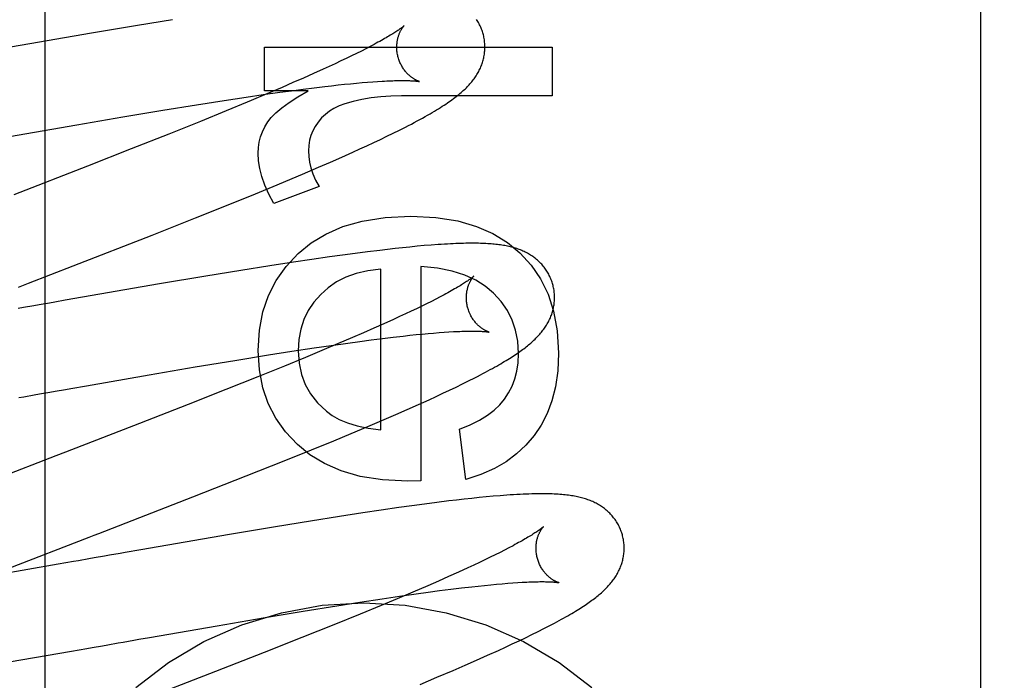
# Model space of a CAD drawing. Header units: inches. Extents: x 0 to 184, y 0 to 119.
# Tile 44 of 114: x 92.682 to 92.905, y 44.39 to 44.54. Entities that reach past the tile are written whole.
import ezdxf

# ---------------------------------------------------------------- set-up
doc = ezdxf.new("R2010")
doc.units = ezdxf.units.IN
doc.header["$LTSCALE"] = 10.121375
doc.header["$MEASUREMENT"] = 0
doc.linetypes.add('HIDDEN', pattern=[0.2, 0.1, -0.1])
doc.layers.add('DEFAULT_2', color=8, linetype='HIDDEN')

msp = doc.modelspace()

# ---------------------------------------------------------------- linework, layer by layer
at = {"layer": 'DEFAULT_2', "color": 8, "linetype": 'HIDDEN'}
for p, q in [((92.8377, 47.61281), (92.8377, 42.11231)), ((92.9002, 44.21791), (92.9002, 44.96096)), ((92.6879, 44.94804), (92.6879, 44.34323)), ((92.70891, 44.5386), (92.69847, 44.53684)), ((92.71681, 44.53989), (92.70891, 44.5386)), ((92.69847, 44.53684), (92.67835, 44.53337)), ((92.76256, 44.5343), (92.76165, 44.53382)), ((92.73772, 44.53369), (92.80292, 44.53369)), ((92.73772, 44.52374), (92.73772, 44.53369)), ((92.75857, 44.53225), (92.75744, 44.5317)), ((92.75966, 44.53279), (92.75857, 44.53225)), ((92.76068, 44.53332), (92.75966, 44.53279)), ((92.76165, 44.53382), (92.76068, 44.53332)), ((92.80292, 44.53369), (92.80292, 44.52264)), ((92.75371, 44.52992), (92.75237, 44.5293)), ((92.755, 44.53053), (92.75371, 44.52992)), ((92.75625, 44.53112), (92.755, 44.53053)), ((92.75744, 44.5317), (92.75625, 44.53112)), ((92.7488, 44.52768), (92.74652, 44.52666)), ((92.75098, 44.52866), (92.7488, 44.52768)), ((92.75237, 44.5293), (92.75098, 44.52866)), ((92.74414, 44.52562), (92.74167, 44.52455)), ((92.74652, 44.52666), (92.74414, 44.52562)), ((92.75289, 44.52492), (92.75438, 44.52509)), ((92.75438, 44.52509), (92.75582, 44.52524)), ((92.75582, 44.52524), (92.75721, 44.52538)), ((92.75721, 44.52538), (92.75855, 44.52551)), ((92.75855, 44.52551), (92.75984, 44.52562)), ((92.75984, 44.52562), (92.76107, 44.52572)), ((92.76107, 44.52572), (92.76224, 44.52581)), ((92.76224, 44.52581), (92.76336, 44.52589)), ((92.73355, 44.52234), (92.73742, 44.52291)), ((92.73742, 44.52291), (92.74115, 44.52343)), ((92.74761, 44.52374), (92.73772, 44.52374)), ((92.74167, 44.52455), (92.73824, 44.52308)), ((92.74115, 44.52343), (92.74384, 44.5238)), ((92.74384, 44.5238), (92.74644, 44.52414)), ((92.74644, 44.52414), (92.74894, 44.52446)), ((92.74894, 44.52446), (92.75134, 44.52475)), ((92.75134, 44.52475), (92.75289, 44.52492)), ((92.72224, 44.5206), (92.72852, 44.52158)), ((92.72852, 44.52158), (92.73355, 44.52234)), ((92.73374, 44.52119), (92.72903, 44.51925)), ((92.80292, 44.52264), (92.76879, 44.52264)), ((92.70559, 44.51786), (92.71461, 44.51937)), ((92.71461, 44.51937), (92.72224, 44.5206)), ((92.72903, 44.51925), (92.72314, 44.51684)), ((92.69516, 44.51608), (92.70559, 44.51786)), ((92.72314, 44.51684), (92.71596, 44.51396)), ((92.67982, 44.51342), (92.69516, 44.51608)), ((92.71596, 44.51396), (92.70744, 44.51059)), ((92.76546, 44.51346), (92.7669, 44.51416)), ((92.7669, 44.51416), (92.7683, 44.51486)), ((92.7683, 44.51486), (92.76966, 44.51555)), ((92.76092, 44.51132), (92.76247, 44.51204)), ((92.76247, 44.51204), (92.76399, 44.51276)), ((92.76399, 44.51276), (92.76546, 44.51346)), ((92.70744, 44.51059), (92.69758, 44.50672)), ((92.75521, 44.50874), (92.75771, 44.50986)), ((92.75771, 44.50986), (92.75934, 44.5106)), ((92.75934, 44.5106), (92.76092, 44.51132)), ((92.74997, 44.50645), (92.75263, 44.5076)), ((92.75263, 44.5076), (92.75521, 44.50874)), ((92.69758, 44.50672), (92.68081, 44.50021)), ((92.74631, 44.50489), (92.74997, 44.50645)), ((92.74059, 44.50249), (92.74253, 44.50329)), ((92.74253, 44.50329), (92.74631, 44.50489)), ((92.73563, 44.50044), (92.74059, 44.50249)), ((92.75006, 44.50207), (92.73981, 44.49826)), ((92.72947, 44.49794), (92.73563, 44.50044)), ((92.72205, 44.49496), (92.72947, 44.49794)), ((92.7122, 44.49107), (92.72205, 44.49496)), ((92.69426, 44.48408), (92.7122, 44.49107)), ((92.76109, 44.48727), (92.75828, 44.48691)), ((92.76382, 44.48761), (92.76109, 44.48727)), ((92.76559, 44.48781), (92.76382, 44.48761)), ((92.76732, 44.48801), (92.76559, 44.48781)), ((92.76901, 44.48819), (92.76732, 44.48801)), ((92.77067, 44.48836), (92.76901, 44.48819)), ((92.77232, 44.48852), (92.77067, 44.48836)), ((92.77394, 44.48867), (92.77232, 44.48852)), ((92.77553, 44.4888), (92.77394, 44.48867)), ((92.74426, 44.48492), (92.73891, 44.4841)), ((92.74841, 44.48553), (92.74426, 44.48492)), ((92.75245, 44.48611), (92.74841, 44.48553)), ((92.7554, 44.48652), (92.75245, 44.48611)), ((92.75828, 44.48691), (92.7554, 44.48652)), ((92.7323, 44.48305), (92.72437, 44.48175)), ((92.73891, 44.4841), (92.7323, 44.48305)), ((92.76406, 44.44694), (92.76406, 44.48335)), ((92.77315, 44.48396), (92.77315, 44.43534)), ((92.72437, 44.48175), (92.71389, 44.47999)), ((92.71389, 44.47999), (92.6925, 44.47629)), ((92.6925, 44.47629), (92.69012, 44.47587)), ((92.77555, 44.47605), (92.77447, 44.47552)), ((92.77657, 44.47657), (92.77555, 44.47605)), ((92.77753, 44.47707), (92.77657, 44.47657)), ((92.77843, 44.47755), (92.77753, 44.47707)), ((92.68657, 44.47525), (92.68538, 44.47504)), ((92.77093, 44.4738), (92.76965, 44.4732)), ((92.77216, 44.47439), (92.77093, 44.4738)), ((92.77335, 44.47496), (92.77216, 44.47439)), ((92.77447, 44.47552), (92.77335, 44.47496)), ((92.76693, 44.47194), (92.76477, 44.47096)), ((92.76831, 44.47258), (92.76693, 44.47194)), ((92.76965, 44.4732), (92.76831, 44.47258)), ((92.7625, 44.46995), (92.76014, 44.46892)), ((92.76477, 44.47096), (92.7625, 44.46995)), ((92.75768, 44.46785), (92.75427, 44.46639)), ((92.76014, 44.46892), (92.75768, 44.46785)), ((92.7593, 44.46696), (92.76192, 44.46731)), ((92.76192, 44.46731), (92.76444, 44.46763)), ((92.76444, 44.46763), (92.76686, 44.46792)), ((92.76686, 44.46792), (92.76917, 44.46819)), ((92.76917, 44.46819), (92.77066, 44.46835)), ((92.77066, 44.46835), (92.77209, 44.4685)), ((92.77209, 44.4685), (92.77347, 44.46863)), ((92.77347, 44.46863), (92.77479, 44.46876)), ((92.77479, 44.46876), (92.77606, 44.46887)), ((92.77606, 44.46887), (92.77728, 44.46897)), ((92.77728, 44.46897), (92.77843, 44.46905)), ((92.77843, 44.46905), (92.77953, 44.46912)), ((92.74387, 44.46472), (92.74893, 44.46549)), ((92.7507, 44.46489), (92.747, 44.46335)), ((92.74893, 44.46549), (92.75283, 44.46606)), ((92.75427, 44.46639), (92.7507, 44.46489)), ((92.75283, 44.46606), (92.75658, 44.46659)), ((92.75658, 44.46659), (92.7593, 44.46696)), ((92.72196, 44.46117), (92.73099, 44.46267)), ((92.73099, 44.46267), (92.73862, 44.4639)), ((92.73862, 44.4639), (92.74387, 44.46472)), ((92.747, 44.46335), (92.7422, 44.46138)), ((92.7115, 44.45939), (92.72196, 44.46117)), ((92.7422, 44.46138), (92.73621, 44.45896)), ((92.69731, 44.45693), (92.7115, 44.45939)), ((92.73621, 44.45896), (92.72894, 44.45605)), ((92.78399, 44.45802), (92.78537, 44.45872)), ((92.69375, 44.4563), (92.69731, 44.45693)), ((92.72894, 44.45605), (92.72036, 44.45266)), ((92.77817, 44.45521), (92.77968, 44.45592)), ((92.77968, 44.45592), (92.78115, 44.45662)), ((92.78115, 44.45662), (92.78258, 44.45732)), ((92.78258, 44.45732), (92.78399, 44.45802)), ((92.68547, 44.45485), (92.68665, 44.45506)), ((92.7726, 44.45266), (92.77504, 44.45376)), ((92.77504, 44.45376), (92.77662, 44.45449)), ((92.77662, 44.45449), (92.77817, 44.45521)), ((92.72036, 44.45266), (92.70934, 44.44836)), ((92.76748, 44.4504), (92.77008, 44.45154)), ((92.77008, 44.45154), (92.7726, 44.45266)), ((92.76113, 44.44768), (92.7648, 44.44925)), ((92.7648, 44.44925), (92.76748, 44.4504)), ((92.70934, 44.44836), (92.69259, 44.44187)), ((92.75732, 44.44609), (92.76113, 44.44768)), ((92.78334, 44.43564), (92.78193, 44.44706)), ((92.75341, 44.44447), (92.75732, 44.44609)), ((92.74837, 44.44241), (92.75341, 44.44447)), ((92.74214, 44.43989), (92.74837, 44.44241)), ((92.73357, 44.43648), (92.74214, 44.43989)), ((92.72143, 44.43171), (92.73357, 44.43648)), ((92.77315, 44.43534), (92.7702, 44.43528)), ((92.7847, 44.43139), (92.783, 44.43121)), ((92.78637, 44.43156), (92.7847, 44.43139)), ((92.78799, 44.43172), (92.78637, 44.43156)), ((92.78958, 44.43186), (92.78799, 44.43172)), ((92.79113, 44.43199), (92.78958, 44.43186)), ((92.76818, 44.42931), (92.76416, 44.42874)), ((92.77112, 44.42972), (92.76818, 44.42931)), ((92.77399, 44.43011), (92.77112, 44.42972)), ((92.77679, 44.43047), (92.77399, 44.43011)), ((92.7795, 44.4308), (92.77679, 44.43047)), ((92.78127, 44.43101), (92.7795, 44.4308)), ((92.783, 44.43121), (92.78127, 44.43101)), ((92.75469, 44.4273), (92.74811, 44.42626)), ((92.76002, 44.42812), (92.75469, 44.4273)), ((92.76416, 44.42874), (92.76002, 44.42812)), ((92.74021, 44.42497), (92.72978, 44.42322)), ((92.74811, 44.42626), (92.74021, 44.42497)), ((92.72978, 44.42322), (92.70966, 44.41974)), ((92.79314, 44.42019), (92.79216, 44.41968)), ((92.79406, 44.42067), (92.79314, 44.42019)), ((92.69904, 44.41788), (92.69787, 44.41767)), ((92.70966, 44.41974), (92.70611, 44.41912)), ((92.7889, 44.41805), (92.7877, 44.41748)), ((92.79004, 44.41862), (92.7889, 44.41805)), ((92.79113, 44.41916), (92.79004, 44.41862)), ((92.79216, 44.41968), (92.79113, 44.41916)), ((92.6909, 44.41645), (92.67637, 44.41393)), ((92.69437, 44.41706), (92.6909, 44.41645)), ((92.7838, 44.41565), (92.78168, 44.41468)), ((92.78515, 44.41627), (92.7838, 44.41565)), ((92.78645, 44.41688), (92.78515, 44.41627)), ((92.7877, 44.41748), (92.78645, 44.41688)), ((92.77946, 44.41368), (92.77713, 44.41265)), ((92.78168, 44.41468), (92.77946, 44.41368)), ((92.77471, 44.4116), (92.77134, 44.41015)), ((92.77713, 44.41265), (92.77471, 44.4116)), ((92.78238, 44.4111), (92.7847, 44.41137)), ((92.7847, 44.41137), (92.78619, 44.41153)), ((92.78619, 44.41153), (92.78763, 44.41168)), ((92.78763, 44.41168), (92.78902, 44.41182)), ((92.78902, 44.41182), (92.79035, 44.41195)), ((92.79035, 44.41195), (92.79163, 44.41206)), ((92.79163, 44.41206), (92.79285, 44.41216)), ((92.79285, 44.41216), (92.79402, 44.41224)), ((92.79402, 44.41224), (92.79513, 44.41232)), ((92.7644, 44.40865), (92.76831, 44.40923)), ((92.77134, 44.41015), (92.76782, 44.40866)), ((92.76831, 44.40923), (92.77207, 44.40976)), ((92.77207, 44.40976), (92.77479, 44.41013)), ((92.77479, 44.41013), (92.77742, 44.41048)), ((92.77742, 44.41048), (92.77995, 44.4108)), ((92.77995, 44.4108), (92.78238, 44.4111)), ((92.74644, 44.40582), (92.75407, 44.40706)), ((92.75407, 44.40706), (92.75933, 44.40788)), ((92.75933, 44.40788), (92.7644, 44.40865)), ((92.76415, 44.40713), (92.75939, 44.40516)), ((92.76782, 44.40866), (92.76415, 44.40713)), ((92.73741, 44.40432), (92.74644, 44.40582)), ((92.75939, 44.40516), (92.75342, 44.40274)), ((92.71158, 44.39987), (92.72695, 44.40254)), ((92.72695, 44.40254), (92.73741, 44.40432)), ((92.75342, 44.40274), (92.74618, 44.39984)), ((92.80106, 44.40187), (92.80229, 44.40251)), ((92.79691, 44.39982), (92.79836, 44.40052)), ((92.79836, 44.40052), (92.79975, 44.40121)), ((92.79975, 44.40121), (92.80106, 44.40187)), ((92.70448, 44.39862), (92.70566, 44.39883)), ((92.70921, 44.39945), (92.71158, 44.39987)), ((92.74618, 44.39984), (92.7376, 44.39644)), ((92.79234, 44.39766), (92.79389, 44.39839)), ((92.79389, 44.39839), (92.79542, 44.3991)), ((92.79542, 44.3991), (92.79691, 44.39982)), ((92.67592, 44.39366), (92.69393, 44.39678)), ((92.69393, 44.39678), (92.69743, 44.39739)), ((92.7376, 44.39644), (92.72657, 44.39213)), ((92.78578, 44.39471), (92.78831, 44.39584)), ((92.78831, 44.39584), (92.79075, 44.39694)), ((92.79075, 44.39694), (92.79234, 44.39766)), ((92.78049, 44.39241), (92.78317, 44.39357)), ((92.78317, 44.39357), (92.78578, 44.39471)), ((92.7768, 44.39084), (92.78049, 44.39241)), ((92.77299, 44.38924), (92.7768, 44.39084))]:
    msp.add_line(p, q, dxfattribs=at)
for points in [[(92.76935, 44.53853), (92.76935, 44.53852), (92.76933, 44.53851), (92.76931, 44.53848), (92.76928, 44.53846), (92.76924, 44.53842), (92.76919, 44.53838), (92.76913, 44.53833), (92.76906, 44.53827), (92.76898, 44.53821), (92.76889, 44.53814), (92.76878, 44.53806), (92.76867, 44.53797), (92.76854, 44.53788), (92.7684, 44.53778), (92.76825, 44.53767), (92.76808, 44.53755), (92.7679, 44.53743), (92.7677, 44.5373), (92.76749, 44.53716), (92.76727, 44.53701), (92.76703, 44.53686), (92.76678, 44.5367), (92.76651, 44.53654), (92.76622, 44.53636), (92.76593, 44.53618), (92.76561, 44.536), (92.76528, 44.53581), (92.76494, 44.53561), (92.76458, 44.5354), (92.76421, 44.53519), (92.76382, 44.53498), (92.76341, 44.53476), (92.76299, 44.53453), (92.76256, 44.5343)], [(92.76801, 44.53133), (92.76796, 44.53154), (92.7679, 44.53179), (92.76785, 44.53203), (92.76781, 44.53227), (92.76777, 44.53251), (92.76774, 44.53275), (92.76772, 44.53299), (92.76771, 44.53323), (92.7677, 44.53346), (92.7677, 44.5337), (92.7677, 44.53392), (92.76771, 44.53415), (92.76772, 44.53437), (92.76775, 44.53458), (92.76777, 44.53479), (92.7678, 44.535), (92.76783, 44.53519), (92.76787, 44.53539), (92.76791, 44.53557), (92.76796, 44.53575), (92.768, 44.53593), (92.76805, 44.5361), (92.76811, 44.53626), (92.76816, 44.53641), (92.76821, 44.53656), (92.76827, 44.53671), (92.76833, 44.53685), (92.76838, 44.53698), (92.76844, 44.53711), (92.7685, 44.53723), (92.76856, 44.53735), (92.76862, 44.53746), (92.76867, 44.53756), (92.76873, 44.53766), (92.76879, 44.53776), (92.76884, 44.53785), (92.7689, 44.53793), (92.76895, 44.53801), (92.769, 44.53808), (92.76905, 44.53815), (92.7691, 44.53822), (92.76914, 44.53827), (92.76918, 44.53833), (92.76922, 44.53837), (92.76925, 44.53841), (92.76928, 44.53845), (92.76931, 44.53847), (92.76933, 44.5385), (92.76934, 44.53851), (92.76935, 44.53853), (92.76936, 44.53853)], [(92.78728, 44.53669), (92.78722, 44.53692), (92.78713, 44.53718), (92.78704, 44.53745), (92.78694, 44.53771), (92.78684, 44.53797), (92.78673, 44.53823), (92.78661, 44.53848), (92.78649, 44.53873), (92.78636, 44.53898), (92.78623, 44.53922), (92.78609, 44.53946), (92.78594, 44.53969), (92.78579, 44.53992)], [(92.78229, 44.52337), (92.78254, 44.52359), (92.78279, 44.52381), (92.78302, 44.52403), (92.78325, 44.52425), (92.78348, 44.52447), (92.78369, 44.52469), (92.7839, 44.52491), (92.78411, 44.52513), (92.7843, 44.52535), (92.7845, 44.52557), (92.78469, 44.5258), (92.78487, 44.52602), (92.78505, 44.52625), (92.78522, 44.52649), (92.78539, 44.52672), (92.78555, 44.52696), (92.78571, 44.5272), (92.78586, 44.52744), (92.78601, 44.52769), (92.78615, 44.52793), (92.78628, 44.52818), (92.78641, 44.52843), (92.78653, 44.52868), (92.78665, 44.52893), (92.78676, 44.52918), (92.78686, 44.52943), (92.78696, 44.52969), (92.78705, 44.52994), (92.78713, 44.5302), (92.78721, 44.53046), (92.78729, 44.53071), (92.78735, 44.53098), (92.78742, 44.53124), (92.78747, 44.5315), (92.78752, 44.53177), (92.78756, 44.53204), (92.7876, 44.53231), (92.78763, 44.53258), (92.78766, 44.53286), (92.78767, 44.53314), (92.78768, 44.53341), (92.78769, 44.53369), (92.78769, 44.53397), (92.78768, 44.53425), (92.78766, 44.53452), (92.78763, 44.5348), (92.7876, 44.53508), (92.78757, 44.53536), (92.78752, 44.53564), (92.78747, 44.53591), (92.78741, 44.53619), (92.78734, 44.53646), (92.78728, 44.53669)], [(92.77285, 44.52587), (92.77287, 44.52586), (92.77288, 44.52586), (92.77287, 44.52586), (92.77286, 44.52587), (92.77283, 44.52587), (92.77281, 44.52588), (92.77277, 44.52589), (92.77272, 44.52591), (92.77267, 44.52593), (92.77262, 44.52595), (92.77256, 44.52597), (92.77249, 44.526), (92.77242, 44.52603), (92.77234, 44.52606), (92.77226, 44.5261), (92.77217, 44.52614), (92.77208, 44.52618), (92.77199, 44.52623), (92.77189, 44.52628), (92.77179, 44.52634), (92.77169, 44.5264), (92.77158, 44.52647), (92.77147, 44.52654), (92.77136, 44.52661), (92.77124, 44.52669), (92.77112, 44.52677), (92.771, 44.52686), (92.77088, 44.52696), (92.77076, 44.52706), (92.77063, 44.52716), (92.7705, 44.52728), (92.77037, 44.5274), (92.77024, 44.52752), (92.77011, 44.52765), (92.76998, 44.52779), (92.76985, 44.52794), (92.76972, 44.52809), (92.76959, 44.52825), (92.76946, 44.52842), (92.76933, 44.52859), (92.7692, 44.52877), (92.76908, 44.52895), (92.76896, 44.52915), (92.76884, 44.52935), (92.76873, 44.52955), (92.76862, 44.52976), (92.76851, 44.52998), (92.76841, 44.5302), (92.76832, 44.53043), (92.76823, 44.53066), (92.76815, 44.53089), (92.76807, 44.53113), (92.76801, 44.53133)], [(92.76336, 44.52589), (92.76441, 44.52595), (92.76492, 44.52598), (92.76541, 44.52601), (92.76588, 44.52603), (92.76634, 44.52605), (92.76678, 44.52606), (92.76721, 44.52607), (92.76762, 44.52608), (92.76802, 44.52609), (92.76839, 44.5261), (92.76876, 44.5261), (92.7691, 44.5261), (92.76943, 44.5261), (92.76975, 44.5261), (92.77005, 44.52609), (92.77033, 44.52608), (92.77059, 44.52607), (92.77084, 44.52606), (92.77108, 44.52605), (92.7713, 44.52604), (92.7715, 44.52603), (92.77168, 44.52601), (92.77186, 44.526), (92.77201, 44.52598), (92.77215, 44.52597), (92.77228, 44.52595), (92.7724, 44.52594), (92.7725, 44.52593), (92.77259, 44.52591), (92.77266, 44.5259), (92.77272, 44.52589), (92.77278, 44.52588), (92.77282, 44.52587), (92.77285, 44.52587), (92.77285, 44.52587)], [(92.73824, 44.52308), (92.73466, 44.52158), (92.73374, 44.52119)], [(92.73846, 44.51674), (92.73923, 44.51774), (92.74029, 44.5188), (92.74163, 44.51992), (92.74327, 44.52112), (92.74527, 44.52239), (92.74761, 44.52374)], [(92.76966, 44.51555), (92.77033, 44.51589), (92.771, 44.51624), (92.77165, 44.51658), (92.77229, 44.51693), (92.77292, 44.51727), (92.77353, 44.5176), (92.77412, 44.51793), (92.77469, 44.51825), (92.77524, 44.51856), (92.77575, 44.51886), (92.77624, 44.51916), (92.77671, 44.51944), (92.77716, 44.51971), (92.77759, 44.51998), (92.77801, 44.52025), (92.77841, 44.52051), (92.77879, 44.52076), (92.77917, 44.52101), (92.77953, 44.52126), (92.77988, 44.52151), (92.78022, 44.52175), (92.78055, 44.52199), (92.78086, 44.52222), (92.78117, 44.52246), (92.78146, 44.52269), (92.78175, 44.52292), (92.78202, 44.52315), (92.78229, 44.52337)], [(92.75589, 44.5208), (92.75461, 44.52033), (92.75345, 44.51978), (92.75243, 44.51915), (92.7515, 44.51843), (92.75064, 44.51761), (92.74986, 44.51669)], [(92.76879, 44.52264), (92.76636, 44.52257), (92.76405, 44.52241), (92.76185, 44.52215), (92.75977, 44.52178), (92.75778, 44.52134), (92.75589, 44.5208)], [(92.73625, 44.50962), (92.73632, 44.51091), (92.7365, 44.51216), (92.7368, 44.51335), (92.73723, 44.5145), (92.73778, 44.51564), (92.73846, 44.51674)], [(92.74986, 44.51669), (92.74919, 44.51569), (92.74864, 44.51467), (92.74822, 44.51363), (92.74792, 44.51255), (92.74774, 44.51139), (92.74767, 44.51017)], [(92.73981, 44.49826), (92.73866, 44.50036), (92.73774, 44.50238), (92.73706, 44.50431), (92.7366, 44.50616), (92.73633, 44.50793), (92.73625, 44.50962)], [(92.74767, 44.51017), (92.74772, 44.5089), (92.74791, 44.5076), (92.74822, 44.50628), (92.74868, 44.50492), (92.74929, 44.50352), (92.75006, 44.50207)], [(92.74535, 44.48689), (92.74824, 44.48928), (92.75162, 44.4913), (92.75546, 44.49298), (92.75988, 44.49425), (92.76503, 44.49504), (92.77088, 44.49538)], [(92.77088, 44.49538), (92.77653, 44.49505), (92.78152, 44.49428), (92.7858, 44.49304), (92.78951, 44.49139), (92.7928, 44.48939), (92.79562, 44.48703)], [(92.80307, 44.4799), (92.80301, 44.48013), (92.80292, 44.48039), (92.80283, 44.48066), (92.80273, 44.48092), (92.80263, 44.48118), (92.80252, 44.48144), (92.8024, 44.48169), (92.80228, 44.48194), (92.80215, 44.48219), (92.80201, 44.48244), (92.80187, 44.48268), (92.80173, 44.48291), (92.80158, 44.48314), (92.80142, 44.48337), (92.80126, 44.48359), (92.80109, 44.48381), (92.80092, 44.48402), (92.80074, 44.48423), (92.80056, 44.48444), (92.80037, 44.48464), (92.80018, 44.48483), (92.79999, 44.48502), (92.79979, 44.48521), (92.79959, 44.48539), (92.79939, 44.48556), (92.79918, 44.48573), (92.79896, 44.4859), (92.79875, 44.48606), (92.79852, 44.48622), (92.7983, 44.48637), (92.79806, 44.48653), (92.79782, 44.48667), (92.79758, 44.48682), (92.79733, 44.48696), (92.79708, 44.48709), (92.79682, 44.48722), (92.79656, 44.48734), (92.7963, 44.48746), (92.79603, 44.48758), (92.79576, 44.48769), (92.79548, 44.48779), (92.7952, 44.4879), (92.79492, 44.48799), (92.79463, 44.48809), (92.79434, 44.48817), (92.79405, 44.48826), (92.79375, 44.48834), (92.79345, 44.48842), (92.79314, 44.48849), (92.79283, 44.48855), (92.79251, 44.48862), (92.7922, 44.48868), (92.79187, 44.48874), (92.79154, 44.48879), (92.79121, 44.48884), (92.79087, 44.48888), (92.79053, 44.48893), (92.79018, 44.48897), (92.78982, 44.489), (92.78946, 44.48904), (92.78909, 44.48907), (92.78871, 44.4891), (92.78833, 44.48912), (92.78793, 44.48914), (92.78753, 44.48916), (92.78712, 44.48918), (92.78669, 44.48919), (92.78626, 44.4892), (92.78581, 44.48921), (92.78535, 44.48922), (92.78488, 44.48922), (92.78439, 44.48922), (92.78389, 44.48921), (92.78337, 44.4892), (92.78284, 44.48919), (92.78228, 44.48918), (92.78171, 44.48916), (92.78112, 44.48914), (92.7805, 44.48911), (92.77986, 44.48908), (92.7792, 44.48904), (92.77851, 44.489), (92.7778, 44.48896), (92.77706, 44.48891), (92.77553, 44.4888)], [(92.73625, 44.46493), (92.73656, 44.46952), (92.73735, 44.47369), (92.73861, 44.4774), (92.74036, 44.48077), (92.7426, 44.48395), (92.74535, 44.48689)], [(92.79562, 44.48703), (92.79819, 44.48425), (92.80032, 44.48112), (92.80203, 44.47769), (92.80328, 44.47381), (92.80407, 44.46933), (92.8044, 44.46431)], [(92.68192, 44.4793), (92.68415, 44.48017), (92.69426, 44.48408)], [(92.76406, 44.48335), (92.76112, 44.48298), (92.75847, 44.48237), (92.75614, 44.48153), (92.75405, 44.48045), (92.75215, 44.47914), (92.75045, 44.47762)], [(92.78962, 44.4779), (92.78778, 44.47946), (92.78561, 44.48082), (92.78313, 44.48198), (92.78027, 44.48291), (92.77693, 44.48356), (92.77315, 44.48396)], [(92.78515, 44.48174), (92.78514, 44.48173), (92.78512, 44.48172), (92.7851, 44.4817), (92.78507, 44.48167), (92.78503, 44.48163), (92.78498, 44.48159), (92.78493, 44.48154), (92.78486, 44.48149), (92.78478, 44.48143), (92.78469, 44.48135), (92.78459, 44.48128), (92.78447, 44.48119), (92.78435, 44.4811), (92.78421, 44.481), (92.78406, 44.48089), (92.7839, 44.48078), (92.78372, 44.48065), (92.78352, 44.48053), (92.78332, 44.48039), (92.78309, 44.48024), (92.78286, 44.48009), (92.78261, 44.47993), (92.78234, 44.47977), (92.78206, 44.4796), (92.78176, 44.47942), (92.78145, 44.47924), (92.78113, 44.47905), (92.78079, 44.47885), (92.78043, 44.47865), (92.78006, 44.47844), (92.77968, 44.47823), (92.77928, 44.47801), (92.77886, 44.47778), (92.77843, 44.47755)], [(92.7838, 44.47454), (92.78375, 44.47475), (92.78369, 44.47499), (92.78364, 44.47523), (92.7836, 44.47548), (92.78356, 44.47572), (92.78353, 44.47596), (92.78351, 44.4762), (92.7835, 44.47643), (92.78349, 44.47667), (92.78349, 44.4769), (92.78349, 44.47713), (92.7835, 44.47735), (92.78351, 44.47757), (92.78354, 44.47778), (92.78356, 44.47799), (92.78359, 44.4782), (92.78362, 44.47839), (92.78366, 44.47859), (92.7837, 44.47877), (92.78375, 44.47895), (92.78379, 44.47913), (92.78384, 44.4793), (92.78389, 44.47946), (92.78395, 44.47961), (92.784, 44.47976), (92.78406, 44.47991), (92.78411, 44.48005), (92.78417, 44.48018), (92.78423, 44.48031), (92.78429, 44.48043), (92.78434, 44.48055), (92.7844, 44.48066), (92.78446, 44.48076), (92.78452, 44.48086), (92.78457, 44.48096), (92.78463, 44.48105), (92.78468, 44.48113), (92.78474, 44.48121), (92.78479, 44.48129), (92.78484, 44.48136), (92.78488, 44.48142), (92.78493, 44.48148), (92.78497, 44.48153), (92.785, 44.48158), (92.78504, 44.48162), (92.78507, 44.48165), (92.78509, 44.48168), (92.78511, 44.4817), (92.78513, 44.48172), (92.78514, 44.48173), (92.78515, 44.48174)], [(92.7981, 44.4666), (92.79835, 44.46681), (92.79859, 44.46703), (92.79882, 44.46725), (92.79905, 44.46746), (92.79927, 44.46768), (92.79949, 44.4679), (92.7997, 44.46813), (92.79991, 44.46835), (92.80011, 44.46858), (92.80031, 44.4688), (92.8005, 44.46903), (92.80068, 44.46926), (92.80086, 44.46949), (92.80103, 44.46973), (92.8012, 44.46996), (92.80136, 44.4702), (92.80152, 44.47044), (92.80167, 44.47068), (92.80182, 44.47093), (92.80196, 44.47117), (92.80209, 44.47142), (92.80222, 44.47167), (92.80234, 44.47192), (92.80245, 44.47217), (92.80256, 44.47242), (92.80266, 44.47267), (92.80276, 44.47292), (92.80285, 44.47317), (92.80293, 44.47343), (92.80301, 44.47369), (92.80308, 44.47395), (92.80315, 44.47421), (92.80321, 44.47447), (92.80327, 44.47474), (92.80332, 44.475), (92.80336, 44.47527), (92.80339, 44.47554), (92.80342, 44.47581), (92.80345, 44.47609), (92.80347, 44.47636), (92.80348, 44.47664), (92.80348, 44.47691), (92.80348, 44.47719), (92.80347, 44.47747), (92.80345, 44.47774), (92.80342, 44.47802), (92.80339, 44.4783), (92.80336, 44.47857), (92.80331, 44.47885), (92.80326, 44.47912), (92.8032, 44.4794), (92.80313, 44.47967), (92.80307, 44.4799)], [(92.75045, 44.47762), (92.7489, 44.47584), (92.74763, 44.47394), (92.74665, 44.47194), (92.74594, 44.46978), (92.74551, 44.46739), (92.74534, 44.4648)], [(92.79531, 44.46425), (92.79513, 44.467), (92.79464, 44.46953), (92.79387, 44.47182), (92.79278, 44.47395), (92.79136, 44.47598), (92.78962, 44.4779)], [(92.68538, 44.47504), (92.68303, 44.47463), (92.68185, 44.47442)], [(92.69012, 44.47587), (92.68893, 44.47566), (92.68657, 44.47525)], [(92.78864, 44.46908), (92.78865, 44.46907), (92.78867, 44.46907), (92.78867, 44.46907), (92.78866, 44.46907), (92.78865, 44.46908), (92.78863, 44.46908), (92.7886, 44.46909), (92.78857, 44.4691), (92.78852, 44.46912), (92.78847, 44.46913), (92.78842, 44.46915), (92.78836, 44.46918), (92.78829, 44.4692), (92.78822, 44.46923), (92.78814, 44.46926), (92.78806, 44.4693), (92.78798, 44.46934), (92.78789, 44.46939), (92.78779, 44.46943), (92.78769, 44.46949), (92.78759, 44.46954), (92.78749, 44.4696), (92.78738, 44.46967), (92.78727, 44.46974), (92.78716, 44.46981), (92.78704, 44.46989), (92.78693, 44.46997), (92.7868, 44.47006), (92.78668, 44.47016), (92.78656, 44.47026), (92.78643, 44.47037), (92.7863, 44.47048), (92.78617, 44.4706), (92.78604, 44.47072), (92.78591, 44.47085), (92.78578, 44.47099), (92.78565, 44.47114), (92.78552, 44.47129), (92.78538, 44.47145), (92.78525, 44.47162), (92.78513, 44.47179), (92.785, 44.47197), (92.78487, 44.47216), (92.78475, 44.47235), (92.78464, 44.47255), (92.78452, 44.47276), (92.78441, 44.47297), (92.78431, 44.47318), (92.78421, 44.47341), (92.78411, 44.47363), (92.78402, 44.47386), (92.78394, 44.4741), (92.78386, 44.47433), (92.7838, 44.47454)], [(92.77953, 44.46912), (92.78057, 44.46918), (92.78106, 44.46921), (92.78154, 44.46923), (92.78201, 44.46925), (92.78246, 44.46927), (92.78289, 44.46928), (92.7833, 44.46929), (92.78371, 44.4693), (92.78409, 44.4693), (92.78446, 44.46931), (92.78481, 44.46931), (92.78515, 44.46931), (92.78546, 44.46931), (92.78577, 44.4693), (92.78605, 44.46929), (92.78633, 44.46928), (92.78658, 44.46927), (92.78682, 44.46926), (92.78704, 44.46925), (92.78725, 44.46924), (92.78744, 44.46922), (92.78761, 44.46921), (92.78777, 44.4692), (92.78792, 44.46918), (92.78805, 44.46917), (92.78817, 44.46915), (92.78827, 44.46914), (92.78836, 44.46913), (92.78844, 44.46911), (92.7885, 44.4691), (92.78856, 44.46909), (92.7886, 44.46909), (92.78863, 44.46908), (92.78864, 44.46908)], [(92.74517, 44.44358), (92.74247, 44.44646), (92.74026, 44.44957), (92.73855, 44.45286), (92.73732, 44.45646), (92.73655, 44.4605), (92.73625, 44.46493)], [(92.74534, 44.4648), (92.74554, 44.46203), (92.74607, 44.45949), (92.74693, 44.4572), (92.74814, 44.45508), (92.74975, 44.45305), (92.75174, 44.45113)], [(92.78537, 44.45872), (92.78603, 44.45905), (92.78665, 44.45938), (92.78725, 44.45969), (92.78782, 44.46), (92.78837, 44.46029), (92.7889, 44.46058), (92.7894, 44.46086), (92.78989, 44.46113), (92.79036, 44.46139), (92.79082, 44.46165), (92.79126, 44.46191), (92.79168, 44.46216), (92.79209, 44.4624), (92.79249, 44.46264), (92.79288, 44.46288), (92.79325, 44.46311), (92.79362, 44.46334), (92.79398, 44.46357), (92.79432, 44.46379), (92.79466, 44.46402), (92.79499, 44.46424), (92.79531, 44.46446), (92.79562, 44.46468), (92.79592, 44.46489), (92.79622, 44.46511), (92.7965, 44.46532), (92.79679, 44.46553), (92.79706, 44.46575), (92.79733, 44.46596), (92.79759, 44.46617), (92.79785, 44.46639), (92.7981, 44.4666)], [(92.79212, 44.45387), (92.79307, 44.4553), (92.79385, 44.45683), (92.79447, 44.45845), (92.79492, 44.46021), (92.7952, 44.46215), (92.79531, 44.46425)], [(92.8044, 44.46431), (92.80419, 44.46032), (92.80368, 44.4567), (92.80287, 44.4535), (92.80178, 44.45063), (92.80044, 44.44801), (92.79886, 44.44566)], [(92.69019, 44.45568), (92.69256, 44.45609), (92.69375, 44.4563)], [(92.68195, 44.45423), (92.68312, 44.45444), (92.68547, 44.45485)], [(92.68665, 44.45506), (92.68901, 44.45547), (92.69019, 44.45568)], [(92.78193, 44.44706), (92.78435, 44.44806), (92.78646, 44.44912), (92.78827, 44.45025), (92.78981, 44.45142), (92.79109, 44.45263), (92.79212, 44.45387)], [(92.75174, 44.45113), (92.75306, 44.45015), (92.75466, 44.44927), (92.75652, 44.44849), (92.75869, 44.44783), (92.76121, 44.44731), (92.76406, 44.44694)], [(92.79886, 44.44566), (92.797, 44.44346), (92.79488, 44.44147), (92.79252, 44.4397), (92.78985, 44.43815), (92.78678, 44.43679), (92.78334, 44.43564)], [(92.7702, 44.43528), (92.76447, 44.4356), (92.75941, 44.43638), (92.75507, 44.43762), (92.75132, 44.43926), (92.748, 44.44124), (92.74517, 44.44358)], [(92.69259, 44.44187), (92.69036, 44.44101), (92.67185, 44.43383)], [(92.67953, 44.41547), (92.69792, 44.42259), (92.69903, 44.42302), (92.70015, 44.42345), (92.72143, 44.43171)], [(92.81886, 44.42311), (92.8188, 44.42333), (92.81871, 44.4236), (92.81862, 44.42387), (92.81853, 44.42413), (92.81842, 44.42439), (92.81831, 44.42464), (92.8182, 44.4249), (92.81807, 44.42515), (92.81795, 44.42539), (92.81781, 44.42563), (92.81767, 44.42587), (92.81753, 44.42611), (92.81737, 44.42634), (92.81722, 44.42657), (92.81706, 44.42679), (92.81689, 44.42701), (92.81672, 44.42722), (92.81654, 44.42743), (92.81636, 44.42763), (92.81618, 44.42783), (92.81599, 44.42802), (92.8158, 44.42821), (92.8156, 44.4284), (92.8154, 44.42858), (92.8152, 44.42875), (92.81499, 44.42892), (92.81478, 44.42909), (92.81456, 44.42925), (92.81434, 44.42941), (92.81411, 44.42956), (92.81388, 44.42972), (92.81364, 44.42986), (92.8134, 44.43001), (92.81315, 44.43015), (92.8129, 44.43028), (92.81265, 44.43041), (92.81239, 44.43053), (92.81213, 44.43065), (92.81186, 44.43077), (92.81159, 44.43088), (92.81132, 44.43099), (92.81104, 44.43109), (92.81076, 44.43119), (92.81048, 44.43128), (92.81019, 44.43137), (92.80989, 44.43145), (92.8096, 44.43153), (92.80929, 44.43161), (92.80899, 44.43168), (92.80867, 44.43175), (92.80835, 44.43182), (92.80803, 44.43188), (92.80769, 44.43194), (92.80735, 44.432), (92.807, 44.43205), (92.80664, 44.4321), (92.80627, 44.43214), (92.80589, 44.43219), (92.8055, 44.43222), (92.80511, 44.43226), (92.8047, 44.43229), (92.80429, 44.43232), (92.80386, 44.43235), (92.80342, 44.43237), (92.80297, 44.43239), (92.80251, 44.4324), (92.80203, 44.43241), (92.80155, 44.43242), (92.80105, 44.43243), (92.80053, 44.43243), (92.8, 44.43242), (92.79945, 44.43242), (92.79889, 44.43241), (92.7983, 44.43239), (92.79768, 44.43237), (92.79704, 44.43235), (92.79637, 44.43232), (92.79567, 44.43229), (92.79495, 44.43225), (92.7942, 44.43221), (92.79344, 44.43216), (92.79267, 44.43211), (92.79113, 44.43199)], [(92.80094, 44.42495), (92.80094, 44.42495), (92.80093, 44.42494), (92.80091, 44.42492), (92.80089, 44.4249), (92.80085, 44.42487), (92.80081, 44.42483), (92.80076, 44.42479), (92.8007, 44.42474), (92.80063, 44.42468), (92.80055, 44.42462), (92.80045, 44.42454), (92.80035, 44.42446), (92.80023, 44.42438), (92.8001, 44.42428), (92.79996, 44.42418), (92.7998, 44.42407), (92.79964, 44.42395), (92.79945, 44.42383), (92.79925, 44.42369), (92.79904, 44.42355), (92.79881, 44.42341), (92.79857, 44.42325), (92.79831, 44.42309), (92.79804, 44.42292), (92.79776, 44.42275), (92.79745, 44.42257), (92.79714, 44.42238), (92.79681, 44.42219), (92.79646, 44.42199), (92.7961, 44.42178), (92.79572, 44.42157), (92.79533, 44.42136), (92.79492, 44.42113), (92.7945, 44.42091), (92.79406, 44.42067)], [(92.79959, 44.41775), (92.79954, 44.41796), (92.79948, 44.4182), (92.79943, 44.41845), (92.79939, 44.41869), (92.79935, 44.41893), (92.79932, 44.41917), (92.7993, 44.41941), (92.79929, 44.41965), (92.79928, 44.41989), (92.79928, 44.42012), (92.79928, 44.42035), (92.79929, 44.42057), (92.79931, 44.42079), (92.79933, 44.421), (92.79935, 44.42121), (92.79938, 44.42142), (92.79942, 44.42162), (92.79946, 44.42181), (92.7995, 44.422), (92.79954, 44.42218), (92.79959, 44.42235), (92.79964, 44.42252), (92.79969, 44.42268), (92.79974, 44.42284), (92.7998, 44.42299), (92.79985, 44.42313), (92.79991, 44.42327), (92.79997, 44.42341), (92.80003, 44.42353), (92.80008, 44.42365), (92.80014, 44.42377), (92.8002, 44.42388), (92.80026, 44.42399), (92.80032, 44.42409), (92.80037, 44.42418), (92.80043, 44.42427), (92.80048, 44.42436), (92.80054, 44.42443), (92.80059, 44.42451), (92.80063, 44.42458), (92.80068, 44.42464), (92.80072, 44.4247), (92.80076, 44.42475), (92.8008, 44.42479), (92.80083, 44.42483), (92.80086, 44.42487), (92.80089, 44.42489), (92.80091, 44.42492), (92.80092, 44.42493), (92.80093, 44.42494), (92.80094, 44.42495)], [(92.81386, 44.40978), (92.81411, 44.41), (92.81435, 44.41021), (92.81458, 44.41043), (92.81481, 44.41065), (92.81504, 44.41087), (92.81526, 44.41109), (92.81547, 44.41131), (92.81568, 44.41154), (92.81588, 44.41176), (92.81608, 44.41199), (92.81627, 44.41222), (92.81646, 44.41245), (92.81664, 44.41268), (92.81681, 44.41292), (92.81698, 44.41315), (92.81714, 44.41339), (92.8173, 44.41363), (92.81745, 44.41387), (92.8176, 44.41412), (92.81774, 44.41436), (92.81787, 44.41461), (92.818, 44.41486), (92.81812, 44.41511), (92.81824, 44.41536), (92.81834, 44.41561), (92.81845, 44.41586), (92.81854, 44.41611), (92.81863, 44.41637), (92.81872, 44.41662), (92.8188, 44.41688), (92.81887, 44.41714), (92.81894, 44.4174), (92.819, 44.41767), (92.81906, 44.41793), (92.8191, 44.4182), (92.81915, 44.41847), (92.81918, 44.41874), (92.81921, 44.41901), (92.81924, 44.41929), (92.81926, 44.41956), (92.81927, 44.41984), (92.81927, 44.42012), (92.81927, 44.42039), (92.81926, 44.42067), (92.81924, 44.42095), (92.81922, 44.42123), (92.81918, 44.4215), (92.81915, 44.42178), (92.8191, 44.42206), (92.81905, 44.42233), (92.81899, 44.4226), (92.81893, 44.42288), (92.81886, 44.42311)], [(92.70256, 44.41849), (92.70139, 44.41829), (92.69904, 44.41788)], [(92.70611, 44.41912), (92.70492, 44.41891), (92.70256, 44.41849)], [(92.69787, 44.41767), (92.69553, 44.41726), (92.69437, 44.41706)], [(92.80444, 44.41228), (92.80445, 44.41228), (92.80446, 44.41228), (92.80446, 44.41228), (92.80445, 44.41228), (92.80444, 44.41228), (92.80442, 44.41229), (92.80439, 44.4123), (92.80435, 44.41231), (92.80431, 44.41232), (92.80426, 44.41234), (92.80421, 44.41236), (92.80414, 44.41239), (92.80408, 44.41241), (92.80401, 44.41244), (92.80393, 44.41247), (92.80385, 44.41251), (92.80376, 44.41255), (92.80367, 44.4126), (92.80358, 44.41264), (92.80348, 44.4127), (92.80338, 44.41275), (92.80328, 44.41281), (92.80317, 44.41288), (92.80306, 44.41295), (92.80295, 44.41302), (92.80283, 44.4131), (92.80271, 44.41319), (92.80259, 44.41328), (92.80247, 44.41337), (92.80235, 44.41347), (92.80222, 44.41358), (92.80209, 44.41369), (92.80196, 44.41381), (92.80183, 44.41393), (92.8017, 44.41407), (92.80157, 44.4142), (92.80144, 44.41435), (92.8013, 44.4145), (92.80117, 44.41466), (92.80104, 44.41483), (92.80092, 44.415), (92.80079, 44.41518), (92.80066, 44.41537), (92.80054, 44.41556), (92.80043, 44.41576), (92.80031, 44.41597), (92.8002, 44.41618), (92.8001, 44.41639), (92.8, 44.41662), (92.7999, 44.41684), (92.79981, 44.41707), (92.79973, 44.41731), (92.79966, 44.41754), (92.79959, 44.41775)], [(92.79513, 44.41232), (92.79617, 44.41238), (92.79668, 44.41241), (92.79716, 44.41243), (92.79763, 44.41245), (92.79808, 44.41247), (92.79852, 44.41248), (92.79894, 44.4125), (92.79935, 44.4125), (92.79974, 44.41251), (92.80011, 44.41252), (92.80047, 44.41252), (92.80081, 44.41252), (92.80114, 44.41252), (92.80145, 44.41251), (92.80174, 44.4125), (92.80202, 44.4125), (92.80228, 44.41249), (92.80252, 44.41248), (92.80275, 44.41246), (92.80296, 44.41245), (92.80315, 44.41244), (92.80333, 44.41243), (92.80349, 44.41241), (92.80364, 44.4124), (92.80377, 44.41238), (92.80389, 44.41237), (92.804, 44.41236), (92.80409, 44.41234), (92.80417, 44.41233), (92.80424, 44.41232), (92.80431, 44.41231), (92.80436, 44.4123), (92.8044, 44.41229), (92.80443, 44.41229), (92.80444, 44.41228)], [(92.80229, 44.40251), (92.80288, 44.40282), (92.80345, 44.40312), (92.804, 44.40341), (92.80453, 44.4037), (92.80505, 44.40398), (92.80554, 44.40426), (92.80602, 44.40453), (92.80649, 44.40479), (92.80693, 44.40505), (92.80737, 44.4053), (92.80779, 44.40555), (92.8082, 44.4058), (92.80859, 44.40604), (92.80897, 44.40627), (92.80934, 44.40651), (92.8097, 44.40674), (92.81006, 44.40697), (92.8104, 44.40719), (92.81073, 44.40741), (92.81105, 44.40763), (92.81136, 44.40785), (92.81167, 44.40807), (92.81197, 44.40829), (92.81226, 44.4085), (92.81254, 44.40871), (92.81282, 44.40893), (92.81309, 44.40914), (92.81335, 44.40935), (92.81361, 44.40957), (92.81386, 44.40978)], [(92.70848, 44.38855), (92.7159, 44.39422), (92.72396, 44.39897), (92.73255, 44.40275), (92.74154, 44.40548), (92.7508, 44.40715), (92.7602, 44.4077), (92.76961, 44.40715), (92.77887, 44.40548), (92.78786, 44.40275), (92.79645, 44.39897), (92.80451, 44.39422), (92.81192, 44.38855)], [(92.69743, 44.39739), (92.6986, 44.39759), (92.70094, 44.398)], [(92.70094, 44.398), (92.70212, 44.39821), (92.70448, 44.39862)], [(92.70566, 44.39883), (92.70803, 44.39925), (92.70921, 44.39945)], [(92.72657, 44.39213), (92.70863, 44.38518), (92.7064, 44.38431)]]:
    msp.add_lwpolyline(points, dxfattribs=at)
for radius in [0.25, 0.14]:
    msp.add_arc((92.8377, 44.50363), radius, 270, 90, dxfattribs=at)

doc.saveas('drawing.dxf')
